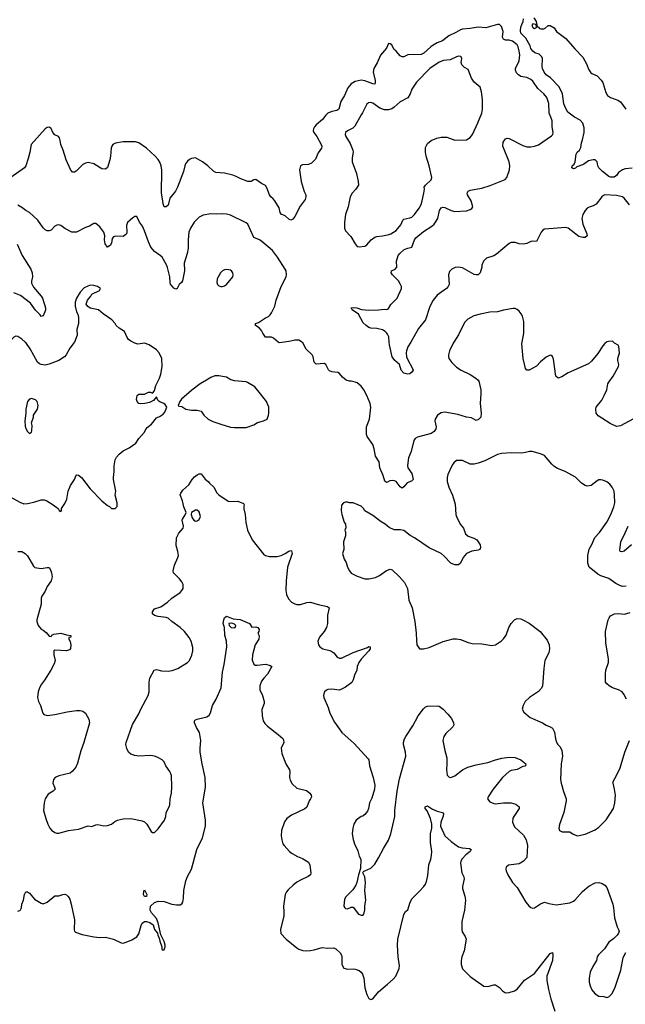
# Model space of a CAD drawing. Header units: inches. Extents: x 2001573 to 2220545, y 644482 to 846830.
# Tile 113 of 256: x 2076229 to 2082440, y 653201 to 663310. Entities that reach past the tile are written whole.
import ezdxf

# ---------------------------------------------------------------- set-up
doc = ezdxf.new("R2010")
doc.units = ezdxf.units.IN
doc.header["$MEASUREMENT"] = 0
for name, color, linetype in [('C0675', 7, 'Continuous'), ('C0676', 7, 'Continuous'), ('C0685', 7, 'Continuous'), ('C0686', 7, 'Continuous')]:
    doc.layers.add(name, color=color, linetype=linetype)

msp = doc.modelspace()

# ---------------------------------------------------------------- linework, layer by layer
at = {"layer": 'C0675', "color": 5}
for points, elevation in [([(2076131, 658410), (2076230, 658355), (2076270, 658340), (2076310, 658343), (2076375, 658355), (2076450, 658381), (2076481, 658381), (2076507, 658370), (2076571, 658330), (2076622, 658290), (2076634, 658270), (2076650, 658262), (2076658, 658270), (2076658, 658290), (2076690, 658341), (2076712, 658388), (2076727, 658470), (2076750, 658526), (2076789, 658590), (2076807, 658633), (2076810, 658636), (2076830, 658635), (2076864, 658610), (2076950, 658494), (2077071, 658370), (2077130, 658321), (2077151, 658311), (2077170, 658292), (2077207, 658293), (2077227, 658313), (2077228, 658350), (2077209, 658429), (2077213, 658470), (2077190, 658590), (2077190, 658610), (2077196, 658670), (2077196, 658730), (2077208, 658790), (2077220, 658820), (2077247, 658850), (2077290, 658883), (2077350, 658913), (2077418, 658962), (2077450, 659010), (2077506, 659070), (2077525, 659110), (2077537, 659123), (2077582, 659158), (2077630, 659221), (2077670, 659239), (2077700, 659260), (2077718, 659282), (2077738, 659330), (2077720, 659360), (2077706, 659370), (2077665, 659385), (2077654, 659394), (2077645, 659405), (2077630, 659438), (2077601, 659399), (2077560, 659380), (2077512, 659368), (2077465, 659365), (2077449, 659370), (2077433, 659390), (2077428, 659410), (2077433, 659450), (2077450, 659464), (2077510, 659464), (2077550, 659484), (2077570, 659486), (2077590, 659476), (2077599, 659481), (2077610, 659502), (2077625, 659555), (2077664, 659630), (2077675, 659670), (2077689, 659750), (2077685, 659830), (2077659, 659890), (2077630, 659922), (2077555, 659970), (2077510, 659989), (2077440, 659980), (2077410, 659989), (2077388, 660000)], 360), ([(2076789, 660000), (2076786, 659994), (2076744, 659936), (2076706, 659870), (2076689, 659850), (2076630, 659812), (2076530, 659772), (2076490, 659763), (2076449, 659769), (2076430, 659777), (2076410, 659794), (2076336, 659930), (2076290, 659994), (2076284, 660000)], 360), ([(2078945, 660000), (2078890, 659993), (2078881, 660000)], 340), ([(2080000, 658562), (2079990, 658557), (2079972, 658572), (2079957, 658630), (2079922, 658710), (2079915, 658770), (2079878, 658830), (2079865, 658905), (2079850, 658949), (2079792, 659030), (2079785, 659050), (2079787, 659130), (2079817, 659210), (2079830, 659330), (2079824, 659370), (2079789, 659450), (2079757, 659510), (2079730, 659549), (2079690, 659581), (2079671, 659589), (2079630, 659599), (2079610, 659599), (2079578, 659610), (2079541, 659641), (2079510, 659677), (2079490, 659689), (2079430, 659695), (2079405, 659705), (2079395, 659715), (2079370, 659769), (2079350, 659779), (2079270, 659774), (2079250, 659794), (2079239, 659850), (2079228, 659870), (2079166, 659926), (2079133, 659993), (2079124, 660000)], 340), ([(2076210, 657850), (2076250, 657849), (2076283, 657830), (2076307, 657807), (2076370, 657701), (2076385, 657685), (2076450, 657677), (2076510, 657687), (2076530, 657686), (2076543, 657663), (2076554, 657630), (2076560, 657590), (2076550, 657550), (2076511, 657490), (2076490, 657441), (2076454, 657390), (2076447, 657370), (2076447, 657310), (2076405, 657150), (2076405, 657130), (2076417, 657090), (2076450, 657051), (2076470, 657042), (2076499, 657019), (2076530, 656981), (2076550, 656978), (2076559, 656990), (2076580, 657000), (2076650, 657012), (2076710, 656994), (2076752, 656988), (2076754, 656970), (2076734, 656966), (2076732, 656950), (2076745, 656926), (2076752, 656892), (2076750, 656855), (2076738, 656842), (2076710, 656829), (2076590, 656837), (2076579, 656830), (2076578, 656790), (2076591, 656730), (2076582, 656698), (2076548, 656630), (2076483, 656530), (2076451, 656489), (2076431, 656450), (2076419, 656410), (2076411, 656350), (2076421, 656310), (2076441, 656270), (2076465, 656190), (2076477, 656177), (2076510, 656167), (2076590, 656175), (2076717, 656203), (2076810, 656217), (2076850, 656217), (2076876, 656210), (2076902, 656190), (2076939, 656130), (2076945, 656090), (2076887, 655890), (2076857, 655803), (2076823, 655677), (2076805, 655635), (2076770, 655593), (2076745, 655575), (2076630, 655547), (2076591, 655529), (2076576, 655510), (2076567, 655470), (2076587, 655430), (2076591, 655410), (2076571, 655390), (2076522, 655358), (2076491, 655310), (2076479, 655270), (2076473, 655190), (2076495, 655110), (2076518, 655050), (2076539, 655010), (2076555, 654990), (2076590, 654964), (2076610, 654957), (2076630, 654957), (2076730, 654987), (2076830, 654999), (2076930, 655034), (2076970, 655027), (2077010, 655044), (2077030, 655047), (2077090, 655034), (2077130, 655037), (2077169, 655051), (2077203, 655077), (2077230, 655091), (2077290, 655104), (2077368, 655108), (2077485, 655086), (2077510, 655074), (2077534, 655050), (2077577, 654977), (2077590, 654966), (2077610, 654966), (2077650, 655001), (2077715, 655090), (2077727, 655130), (2077730, 655170), (2077762, 655230), (2077768, 655250), (2077771, 655309), (2077784, 655370), (2077790, 655434), (2077787, 655550), (2077770, 655590), (2077726, 655650), (2077709, 655689), (2077689, 655710), (2077640, 655740), (2077610, 655750), (2077570, 655754), (2077450, 655750), (2077410, 655756), (2077370, 655769), (2077346, 655790), (2077327, 655827), (2077318, 655870), (2077320, 655890), (2077387, 656073), (2077450, 656183), (2077470, 656230), (2077547, 656370), (2077555, 656410), (2077556, 656510), (2077563, 656550), (2077606, 656630), (2077630, 656638), (2077684, 656624), (2077750, 656622), (2077792, 656628), (2077850, 656648), (2077950, 656710), (2077970, 656731), (2077995, 656785), (2078003, 656830), (2078003, 656863), (2077987, 656930), (2077968, 656968), (2077918, 657030), (2077875, 657070), (2077790, 657130), (2077750, 657165), (2077730, 657173), (2077650, 657183), (2077610, 657194), (2077590, 657210), (2077590, 657230), (2077610, 657262), (2077677, 657283), (2077745, 657330), (2077790, 657371), (2077874, 657430), (2077892, 657448), (2077904, 657470), (2077904, 657510), (2077890, 657538), (2077869, 657570), (2077805, 657630), (2077801, 657650), (2077816, 657710), (2077852, 657790), (2077856, 657810), (2077851, 657850), (2077832, 657912), (2077838, 657990), (2077861, 658039), (2077904, 658090), (2077909, 658110), (2077895, 658170), (2077897, 658183), (2077922, 658218), (2077937, 658250), (2077912, 658310), (2077898, 658370), (2077876, 658430), (2077881, 658450), (2077902, 658478), (2077964, 658536), (2077998, 658590), (2078022, 658618), (2078050, 658638), (2078070, 658647), (2078090, 658648), (2078130, 658593), (2078161, 658570), (2078176, 658550), (2078219, 658510), (2078250, 658451), (2078271, 658431), (2078368, 658368), (2078390, 658364), (2078467, 658367), (2078524, 658344), (2078532, 658330), (2078526, 658314), (2078528, 658288), (2078541, 658230), (2078548, 658148), (2078565, 658070), (2078613, 657970), (2078730, 657821), (2078750, 657808), (2078790, 657797), (2078870, 657799), (2078910, 657810), (2078951, 657829), (2078990, 657855), (2079010, 657861), (2079016, 657856), (2079024, 657830), (2078974, 657690), (2078960, 657550), (2078958, 657450), (2078965, 657410), (2078984, 657364), (2079016, 657330), (2079050, 657311), (2079070, 657305), (2079110, 657306), (2079174, 657326), (2079210, 657329), (2079290, 657305), (2079385, 657285), (2079401, 657270), (2079385, 657195), (2079384, 657110), (2079377, 657070), (2079353, 657027), (2079304, 656970), (2079288, 656930), (2079293, 656893), (2079307, 656870), (2079338, 656850), (2079410, 656833), (2079430, 656823), (2079449, 656809), (2079485, 656765), (2079510, 656756), (2079530, 656756), (2079648, 656812), (2079796, 656864), (2079810, 656873), (2079822, 656870), (2079823, 656850), (2079811, 656830), (2079730, 656744), (2079706, 656710), (2079691, 656670), (2079685, 656630), (2079661, 656579), (2079648, 656532), (2079635, 656505), (2079570, 656458), (2079510, 656426), (2079430, 656437), (2079390, 656433), (2079374, 656426), (2079356, 656410), (2079344, 656376), (2079347, 656350), (2079391, 656250), (2079411, 656190), (2079458, 656098), (2079490, 656050), (2079533, 655993), (2079659, 655879), (2079803, 655723), (2079811, 655710), (2079816, 655650), (2079853, 655530), (2079870, 655450), (2079868, 655410), (2079841, 655319), (2079817, 655270), (2079807, 655210), (2079796, 655184), (2079770, 655149), (2079747, 655133), (2079730, 655129), (2079681, 655090), (2079657, 655050), (2079645, 655010), (2079640, 654950), (2079650, 654892), (2079662, 654850), (2079697, 654777), (2079710, 654722), (2079726, 654690), (2079725, 654595), (2079704, 654530), (2079688, 654452), (2079676, 654424), (2079645, 654375), (2079574, 654306), (2079561, 654279), (2079552, 654210), (2079562, 654190), (2079570, 654185), (2079590, 654183), (2079630, 654199), (2079650, 654199), (2079705, 654125), (2079730, 654115), (2079750, 654118), (2079761, 654139), (2079769, 654170), (2079769, 654211), (2079780, 654270), (2079769, 654370), (2079777, 654450), (2079769, 654510), (2079748, 654550), (2079756, 654564), (2079768, 654572), (2079830, 654599), (2079870, 654641), (2079910, 654705), (2079959, 654801), (2080000, 654869)], 340), ([(2080000, 658111), (2079977, 658130), (2079935, 658155), (2079850, 658219), (2079770, 658269), (2079755, 658290), (2079730, 658314), (2079648, 658348), (2079610, 658349), (2079590, 658355), (2079570, 658355), (2079550, 658348), (2079530, 658326), (2079526, 658270), (2079531, 658230), (2079558, 658150), (2079571, 658130), (2079572, 658092), (2079565, 658070), (2079571, 658049), (2079571, 658010), (2079551, 657950), (2079552, 657870), (2079538, 657830), (2079558, 657770), (2079578, 657738), (2079591, 657690), (2079611, 657650), (2079630, 657627), (2079690, 657596), (2079770, 657571), (2079810, 657571), (2079878, 657582), (2079918, 657602), (2079990, 657655), (2080000, 657658)], 360), ([(2076210, 654157), (2076230, 654163), (2076237, 654170), (2076247, 654190), (2076252, 654230), (2076266, 654270), (2076277, 654330), (2076290, 654356), (2076310, 654355), (2076330, 654343), (2076381, 654281), (2076450, 654239), (2076470, 654233), (2076510, 654249), (2076590, 654314), (2076630, 654315), (2076670, 654330), (2076690, 654333), (2076710, 654326), (2076727, 654307), (2076741, 654281), (2076758, 654230), (2076792, 654070), (2076786, 653966), (2076791, 653951), (2076802, 653942), (2076870, 653917), (2076990, 653893), (2077050, 653888), (2077110, 653890), (2077189, 653869), (2077270, 653833), (2077290, 653830), (2077322, 653838), (2077378, 653862), (2077430, 653893), (2077450, 653924), (2077474, 654010), (2077486, 654034), (2077510, 654051), (2077530, 654051), (2077562, 654042), (2077596, 654016), (2077612, 653970), (2077642, 653930), (2077645, 653910), (2077660, 653880), (2077665, 653850), (2077685, 653790), (2077687, 653767), (2077690, 653762), (2077710, 653762), (2077719, 653790), (2077719, 653810), (2077710, 653846), (2077675, 653915), (2077650, 654038), (2077630, 654082), (2077579, 654139), (2077566, 654166), (2077569, 654210), (2077612, 654248), (2077650, 654259), (2077710, 654255), (2077790, 654230), (2077838, 654222), (2077876, 654224), (2077890, 654231), (2077901, 654250), (2077908, 654292), (2077911, 654370), (2077933, 654470), (2077950, 654514), (2077991, 654590), (2078045, 654790), (2078103, 654910), (2078135, 655030), (2078134, 655090), (2078108, 655270), (2078133, 655430), (2078131, 655530), (2078099, 655670), (2078081, 655790), (2078078, 655830), (2078086, 655910), (2078071, 655990), (2078042, 656042), (2078023, 656090), (2078021, 656110), (2078030, 656121), (2078050, 656128), (2078149, 656151), (2078172, 656168), (2078185, 656195), (2078205, 656270), (2078245, 656335), (2078294, 656450), (2078309, 656610), (2078326, 656690), (2078353, 656870), (2078349, 656929), (2078333, 656990), (2078328, 657068), (2078317, 657110), (2078321, 657150), (2078329, 657170), (2078350, 657186), (2078417, 657157), (2078490, 657153), (2078585, 657110), (2078610, 657074), (2078650, 657078), (2078670, 657071), (2078685, 657050), (2078682, 657030), (2078672, 657010), (2078684, 656984), (2078680, 656950), (2078644, 656890), (2078615, 656790), (2078614, 656734), (2078630, 656692), (2078644, 656684), (2078663, 656683), (2078752, 656692), (2078799, 656679), (2078814, 656670), (2078770, 656590), (2078731, 656550), (2078710, 656519), (2078691, 656470), (2078691, 656431), (2078719, 656370), (2078736, 656310), (2078736, 656290), (2078711, 656229), (2078717, 656163), (2078727, 656110), (2078743, 656083), (2078770, 656056), (2078881, 655970), (2078926, 655930), (2078935, 655915), (2078936, 655890), (2078911, 655830), (2078916, 655776), (2078959, 655670), (2078996, 655610), (2079000, 655590), (2078997, 655530), (2079004, 655504), (2079023, 655463), (2079070, 655419), (2079170, 655397), (2079204, 655370), (2079219, 655350), (2079220, 655330), (2079212, 655310), (2079197, 655290), (2079174, 655226), (2079152, 655208), (2079018, 655142), (2078970, 655110), (2078945, 655075), (2078915, 654985), (2078911, 654930), (2078916, 654890), (2078927, 654850), (2078941, 654830), (2078997, 654770), (2079024, 654750), (2079078, 654718), (2079130, 654697), (2079190, 654659), (2079206, 654630), (2079215, 654550), (2079211, 654530), (2079188, 654512), (2079110, 654477), (2079070, 654454), (2079034, 654426), (2078982, 654378), (2078965, 654355), (2078953, 654330), (2078934, 654210), (2078939, 654150), (2078936, 654110), (2078902, 653970), (2078908, 653928), (2078963, 653870), (2079070, 653781), (2079090, 653768), (2079133, 653753), (2079170, 653750), (2079210, 653754), (2079250, 653761), (2079330, 653785), (2079390, 653778), (2079450, 653781), (2079471, 653771), (2079517, 653730), (2079530, 653705), (2079534, 653690), (2079533, 653610), (2079553, 653573), (2079590, 653561), (2079650, 653564), (2079670, 653561), (2079710, 653549), (2079732, 653532), (2079745, 653510), (2079757, 653470), (2079770, 653370), (2079790, 653302), (2079810, 653262), (2079830, 653251), (2079850, 653256), (2079910, 653330), (2080000, 653409)], 320)]:
    msp.add_lwpolyline(points, dxfattribs=dict(at, elevation=elevation))
for points, elevation in [([(2078270, 659652), (2078230, 659652), (2078190, 659636), (2078143, 659610), (2078079, 659570), (2077995, 659505), (2077887, 659413), (2077871, 659390), (2077854, 659350), (2077862, 659342), (2077890, 659338), (2077934, 659310), (2077990, 659301), (2078050, 659301), (2078090, 659291), (2078116, 659250), (2078161, 659210), (2078210, 659185), (2078290, 659156), (2078390, 659127), (2078430, 659123), (2078550, 659123), (2078630, 659151), (2078666, 659174), (2078729, 659191), (2078768, 659210), (2078782, 659250), (2078784, 659270), (2078784, 659330), (2078759, 659390), (2078699, 659470), (2078639, 659539), (2078566, 659586), (2078550, 659592), (2078430, 659602), (2078393, 659613), (2078350, 659638), (2078330, 659644)], 360), ([(2076350, 659422), (2076330, 659415), (2076308, 659390), (2076291, 659311), (2076291, 659270), (2076281, 659190), (2076284, 659136), (2076290, 659114), (2076310, 659082), (2076330, 659062), (2076350, 659074), (2076354, 659090), (2076355, 659145), (2076349, 659170), (2076369, 659230), (2076369, 659251), (2076410, 659312), (2076419, 659350), (2076408, 659390), (2076390, 659408)], 380), ([(2078050, 658275), (2078030, 658273), (2077992, 658250), (2077987, 658230), (2077997, 658197), (2078013, 658173), (2078030, 658162), (2078050, 658166), (2078070, 658178), (2078084, 658210), (2078070, 658258)], 340), ([(2078405, 657115), (2078374, 657110), (2078378, 657090), (2078398, 657070), (2078430, 657066), (2078437, 657070), (2078445, 657090), (2078430, 657105)], 320), ([(2077510, 654307), (2077498, 654330), (2077501, 654359), (2077510, 654378), (2077532, 654330), (2077530, 654309)], 320)]:
    msp.add_lwpolyline(points, close=True, dxfattribs=dict(at, elevation=elevation))
at = {"layer": 'C0676', "color": 5}
for points, elevation in [([(2080000, 663040), (2079990, 663016), (2079930, 662945), (2079894, 662866), (2079861, 662810), (2079855, 662770), (2079873, 662687), (2079875, 662665), (2079871, 662649), (2079850, 662650), (2079770, 662681), (2079730, 662688), (2079670, 662676), (2079630, 662651), (2079594, 662610), (2079559, 662530), (2079521, 662470), (2079501, 662390), (2079483, 662377), (2079430, 662368), (2079389, 662350), (2079368, 662330), (2079335, 662285), (2079269, 662231), (2079253, 662210), (2079243, 662190), (2079240, 662170), (2079246, 662150), (2079275, 662110), (2079321, 662030), (2079326, 662010), (2079324, 661990), (2079290, 661943), (2079261, 661879), (2079222, 661838), (2079190, 661823), (2079130, 661821), (2079110, 661810), (2079104, 661796), (2079100, 661770), (2079116, 661650), (2079147, 661547), (2079163, 661510), (2079163, 661490), (2079155, 661465), (2079105, 661395), (2079050, 661289), (2079030, 661263), (2079010, 661253), (2078990, 661261), (2078950, 661295), (2078910, 661314), (2078901, 661330), (2078890, 661379), (2078845, 661450), (2078829, 661470), (2078804, 661490), (2078790, 661510), (2078765, 661584), (2078749, 661609), (2078707, 661627), (2078650, 661669), (2078630, 661665), (2078602, 661650), (2078570, 661648), (2078495, 661675), (2078450, 661701), (2078414, 661714), (2078330, 661735), (2078241, 661741), (2078216, 661756), (2078157, 661810), (2078105, 661850), (2078030, 661890), (2077990, 661886), (2077970, 661875), (2077950, 661858), (2077930, 661830), (2077921, 661810), (2077908, 661750), (2077848, 661590), (2077825, 661550), (2077770, 661476), (2077753, 661407), (2077730, 661390), (2077710, 661389), (2077699, 661419), (2077694, 661470), (2077682, 661530), (2077685, 661765), (2077678, 661810), (2077666, 661846), (2077650, 661873), (2077618, 661910), (2077530, 661991), (2077450, 662046), (2077416, 662056), (2077290, 662055), (2077210, 662042), (2077185, 662030), (2077173, 662010), (2077168, 661990), (2077161, 661910), (2077153, 661870), (2077129, 661791), (2077110, 661774), (2077070, 661778), (2076990, 661829), (2076930, 661844), (2076902, 661838), (2076877, 661823), (2076807, 661753), (2076790, 661744), (2076770, 661745), (2076750, 661773), (2076704, 661870), (2076675, 661970), (2076649, 662029), (2076645, 662070), (2076637, 662097), (2076628, 662110), (2076588, 662128), (2076570, 662150), (2076550, 662193), (2076530, 662207), (2076510, 662204), (2076489, 662190), (2076347, 662030), (2076333, 661950), (2076316, 661884), (2076290, 661809), (2076279, 661790), (2076136, 661690)], 320), ([(2080000, 662383), (2079970, 662384), (2079922, 662402), (2079850, 662453), (2079830, 662460), (2079805, 662455), (2079790, 662441), (2079746, 662354), (2079730, 662334), (2079665, 662215), (2079645, 662195), (2079590, 662170), (2079571, 662150), (2079568, 662130), (2079575, 662110), (2079618, 662038), (2079647, 661970), (2079649, 661950), (2079639, 661890), (2079639, 661850), (2079682, 661730), (2079700, 661650), (2079704, 661610), (2079676, 661570), (2079639, 661530), (2079617, 661490), (2079596, 661390), (2079570, 661310), (2079561, 661230), (2079561, 661170), (2079570, 661142), (2079625, 661085), (2079668, 661008), (2079690, 660982), (2079710, 660978), (2079770, 660986), (2079790, 660999), (2079832, 661050), (2079870, 661077), (2079890, 661084), (2079950, 661090), (2080000, 661101)], 340), ([(2078881, 660000), (2078830, 660039), (2078810, 660049), (2078749, 660050), (2078722, 660090), (2078710, 660118), (2078685, 660145), (2078648, 660170), (2078648, 660190), (2078678, 660202), (2078750, 660248), (2078779, 660261), (2078799, 660281), (2078810, 660301), (2078844, 660370), (2078858, 660430), (2078911, 660569), (2078960, 660670), (2078964, 660690), (2078960, 660730), (2078952, 660750), (2078873, 660873), (2078821, 660941), (2078713, 661033), (2078688, 661048), (2078630, 661072), (2078570, 661211), (2078550, 661225), (2078390, 661303), (2078350, 661314), (2078310, 661318), (2078250, 661314), (2078190, 661317), (2078110, 661304), (2078070, 661283), (2078019, 661230), (2077980, 661170), (2077964, 661130), (2077955, 661050), (2077957, 660963), (2077946, 660910), (2077917, 660810), (2077918, 660730), (2077898, 660630), (2077887, 660613), (2077864, 660590), (2077843, 660550), (2077830, 660542), (2077810, 660553), (2077776, 660596), (2077771, 660611), (2077770, 660670), (2077746, 660766), (2077733, 660793), (2077690, 660870), (2077670, 660890), (2077610, 660930), (2077573, 660973), (2077548, 661030), (2077510, 661143), (2077487, 661190), (2077457, 661230), (2077430, 661289), (2077410, 661289), (2077390, 661277), (2077334, 661226), (2077323, 661197), (2077326, 661130), (2077323, 661110), (2077317, 661103), (2077290, 661085), (2077212, 661088), (2077190, 661081), (2077178, 661062), (2077170, 661015), (2077157, 660990), (2077130, 660975), (2077106, 661010), (2077099, 661050), (2077101, 661090), (2077092, 661130), (2077050, 661184), (2077010, 661217), (2076990, 661218), (2076945, 661190), (2076904, 661176), (2076810, 661130), (2076762, 661130), (2076690, 661167), (2076650, 661196), (2076630, 661205), (2076610, 661201), (2076590, 661190), (2076550, 661149), (2076530, 661143), (2076510, 661143), (2076490, 661153), (2076470, 661173), (2076413, 661253), (2076330, 661330), (2076290, 661352), (2076250, 661383), (2076210, 661404)], 340), ([(2076204, 661004), (2076253, 660890), (2076342, 660750), (2076356, 660710), (2076360, 660670), (2076350, 660626), (2076350, 660605), (2076370, 660564), (2076450, 660473), (2076464, 660450), (2076494, 660350), (2076494, 660326), (2076470, 660268), (2076450, 660262), (2076440, 660279), (2076390, 660327), (2076339, 660399), (2076238, 660478), (2076170, 660504)], 340), ([(2077388, 660000), (2077370, 660009), (2077346, 660026), (2077330, 660048), (2077304, 660110), (2077250, 660144), (2077219, 660170), (2077209, 660189), (2077175, 660230), (2077084, 660290), (2077038, 660330), (2076950, 660349), (2076926, 660366), (2076909, 660390), (2076924, 660430), (2076958, 660470), (2076970, 660491), (2077046, 660530), (2077058, 660550), (2077026, 660570), (2076990, 660582), (2076950, 660584), (2076890, 660557), (2076850, 660514), (2076811, 660450), (2076796, 660410), (2076796, 660370), (2076810, 660312), (2076825, 660285), (2076832, 660252), (2076830, 660190), (2076816, 660130), (2076818, 660070), (2076789, 660000)], 360), ([(2080000, 660080), (2079995, 660090), (2079976, 660110), (2079950, 660126), (2079890, 660140), (2079830, 660144), (2079810, 660151), (2079783, 660170), (2079750, 660197), (2079705, 660285), (2079639, 660330), (2079629, 660351), (2079650, 660356), (2079688, 660352), (2079735, 660335), (2079810, 660327), (2079910, 660330), (2079970, 660338), (2079990, 660333), (2080000, 660339)], 320), ([(2076284, 660000), (2076250, 660031), (2076210, 660058), (2076190, 660059), (2076170, 660050), (2076130, 660010), (2076124, 660000)], 360), ([(2079124, 660000), (2079110, 660011), (2079090, 660018), (2079050, 660019), (2079010, 660009), (2078945, 660000)], 340)]:
    msp.add_lwpolyline(points, dxfattribs=dict(at, elevation=elevation))
at = {"layer": 'C0676', "color": 5, "elevation": 360}
msp.add_lwpolyline([(2078350, 660744), (2078330, 660742), (2078310, 660732), (2078287, 660710), (2078255, 660650), (2078251, 660610), (2078258, 660590), (2078270, 660578), (2078290, 660571), (2078310, 660571), (2078330, 660579), (2078350, 660591), (2078414, 660670), (2078419, 660690), (2078415, 660710), (2078402, 660730), (2078390, 660737)], close=True, dxfattribs=at)
at = {"layer": 'C0685', "color": 5}
for points, elevation in [([(2080681, 660000), (2080675, 659990), (2080636, 659910), (2080627, 659870), (2080627, 659850), (2080631, 659830), (2080661, 659790), (2080710, 659744), (2080756, 659710), (2080850, 659666), (2080907, 659630), (2080931, 659610), (2080938, 659598), (2080958, 659510), (2080959, 659470), (2080950, 659370), (2080962, 659270), (2080957, 659230), (2080935, 659205), (2080910, 659194), (2080861, 659221), (2080810, 659230), (2080724, 659256), (2080590, 659281), (2080550, 659274), (2080513, 659250), (2080490, 659210), (2080488, 659190), (2080500, 659130), (2080497, 659110), (2080478, 659082), (2080450, 659060), (2080310, 659024), (2080285, 659010), (2080270, 658990), (2080245, 658875), (2080217, 658810), (2080206, 658734), (2080210, 658710), (2080249, 658650), (2080264, 658590), (2080247, 658573), (2080204, 658556), (2080184, 658536), (2080170, 658513), (2080150, 658501), (2080130, 658513), (2080090, 658567), (2080074, 658574), (2080050, 658578), (2080026, 658574), (2080000, 658562)], 340), ([(2080239, 660000), (2080210, 659950), (2080195, 659910), (2080191, 659890), (2080196, 659850), (2080205, 659825), (2080258, 659730), (2080263, 659710), (2080251, 659690), (2080230, 659675), (2080210, 659669), (2080170, 659682), (2080141, 659710), (2080125, 659770), (2080076, 659810), (2080050, 659850), (2080022, 659970), (2080019, 660000)], 320), ([(2082248, 660000), (2082230, 659984), (2082210, 659961), (2082158, 659882), (2082095, 659805), (2082063, 659777), (2081855, 659685), (2081790, 659642), (2081750, 659631), (2081729, 659650), (2081705, 659825), (2081693, 659853), (2081681, 659861), (2081670, 659864), (2081630, 659845), (2081570, 659798), (2081528, 659752), (2081454, 659710), (2081430, 659710), (2081415, 659730), (2081393, 659830), (2081378, 659982), (2081381, 660000)], 340), ([(2082570, 659235), (2082390, 659140), (2082350, 659133), (2082285, 659165), (2082162, 659242), (2082141, 659270), (2082137, 659310), (2082143, 659330), (2082198, 659402), (2082225, 659450), (2082250, 659510), (2082261, 659570), (2082270, 659590), (2082316, 659650), (2082369, 659750), (2082373, 659770), (2082364, 659810), (2082364, 659830), (2082379, 659890), (2082374, 659954), (2082368, 659968), (2082330, 659988), (2082318, 660000)], 340), ([(2082450, 657495), (2082410, 657491), (2082390, 657496), (2082342, 657522), (2082270, 657574), (2082190, 657599), (2082157, 657617), (2082071, 657690), (2082056, 657730), (2082057, 657810), (2082070, 657874), (2082098, 657922), (2082127, 657993), (2082174, 658046), (2082251, 658150), (2082292, 658230), (2082322, 658310), (2082333, 658350), (2082330, 658430), (2082325, 658470), (2082307, 658510), (2082280, 658540), (2082250, 658565), (2082210, 658583), (2082190, 658587), (2082170, 658584), (2082150, 658574), (2082090, 658528), (2082050, 658522), (2082030, 658526), (2081991, 658551), (2081930, 658612), (2081823, 658670), (2081744, 658703), (2081707, 658727), (2081685, 658745), (2081610, 658834), (2081572, 658852), (2081484, 658876), (2081456, 658876), (2081415, 658865), (2081379, 658861), (2081270, 658864), (2081170, 658856), (2081130, 658847), (2080998, 658782), (2080930, 658757), (2080890, 658747), (2080848, 658748), (2080770, 658783), (2080710, 658784), (2080680, 658760), (2080663, 658737), (2080620, 658640), (2080614, 658610), (2080614, 658570), (2080631, 658510), (2080669, 658429), (2080695, 658335), (2080702, 658230), (2080708, 658210), (2080745, 658130), (2080781, 658090), (2080802, 658030), (2080828, 658008), (2080887, 657987), (2080916, 657970), (2080950, 657919), (2080956, 657890), (2080947, 657870), (2080930, 657862), (2080865, 657855), (2080813, 657830), (2080777, 657790), (2080750, 657730), (2080728, 657712), (2080690, 657712), (2080650, 657730), (2080582, 657802), (2080550, 657828), (2080427, 657887), (2080279, 657990), (2080234, 658014), (2080170, 658065), (2080134, 658074), (2080070, 658072), (2080017, 658097), (2080000, 658111)], 360), ([(2082502, 657918), (2082430, 657855), (2082406, 657846), (2082389, 657849), (2082384, 657864), (2082393, 657950), (2082440, 658040), (2082469, 658111)], 340), ([(2080000, 657658), (2080030, 657667), (2080050, 657663), (2080124, 657590), (2080177, 657530), (2080205, 657470), (2080220, 657350), (2080254, 657270), (2080282, 657130), (2080295, 657010), (2080297, 656937), (2080303, 656890), (2080330, 656852), (2080370, 656851), (2080430, 656863), (2080573, 656927), (2080673, 656953), (2080710, 656953), (2080750, 656946), (2080830, 656915), (2080870, 656906), (2080970, 656901), (2081070, 656886), (2081110, 656893), (2081170, 656933), (2081190, 656954), (2081217, 656990), (2081247, 657070), (2081270, 657111), (2081305, 657150), (2081330, 657161), (2081370, 657158), (2081390, 657150), (2081454, 657114), (2081567, 657027), (2081638, 656938), (2081658, 656890), (2081663, 656850), (2081655, 656810), (2081616, 656730), (2081604, 656650), (2081591, 656469), (2081577, 656443), (2081550, 656414), (2081457, 656350), (2081414, 656310), (2081391, 656270), (2081383, 656230), (2081400, 656200), (2081464, 656144), (2081590, 656090), (2081627, 656067), (2081671, 656051), (2081695, 656035), (2081715, 655995), (2081725, 655925), (2081733, 655893), (2081748, 655870), (2081770, 655847), (2081790, 655810), (2081796, 655750), (2081784, 655670), (2081776, 655510), (2081782, 655470), (2081806, 655386), (2081835, 655310), (2081835, 655290), (2081810, 655170), (2081766, 655046), (2081759, 655010), (2081766, 654986), (2081791, 654971), (2081870, 654971), (2081907, 654947), (2081950, 654931), (2082030, 654947), (2082130, 654991), (2082170, 655021), (2082244, 655096), (2082319, 655210), (2082332, 655270), (2082338, 655350), (2082331, 655410), (2082315, 655470), (2082317, 655490), (2082351, 655549), (2082388, 655630), (2082436, 655790), (2082483, 655910)], 360), ([(2082453, 656333), (2082426, 656386), (2082408, 656408), (2082370, 656430), (2082310, 656451), (2082276, 656470), (2082251, 656491), (2082238, 656510), (2082236, 656590), (2082242, 656630), (2082269, 656709), (2082269, 656749), (2082241, 656910), (2082236, 657030), (2082265, 657150), (2082273, 657170), (2082290, 657190), (2082330, 657211), (2082370, 657213), (2082432, 657208), (2082490, 657224)], 360), ([(2080000, 654869), (2080012, 654888), (2080036, 654950), (2080077, 655130), (2080077, 655190), (2080100, 655390), (2080124, 655516), (2080188, 655750), (2080185, 655790), (2080166, 655870), (2080166, 655890), (2080175, 655925), (2080188, 655952), (2080261, 656059), (2080316, 656164), (2080370, 656236), (2080390, 656254), (2080410, 656263), (2080510, 656267), (2080530, 656263), (2080572, 656232), (2080621, 656181), (2080656, 656136), (2080677, 656090), (2080680, 656070), (2080672, 656050), (2080598, 655982), (2080579, 655950), (2080569, 655910), (2080588, 655808), (2080609, 655730), (2080610, 655670), (2080605, 655610), (2080612, 655552), (2080632, 655532), (2080650, 655531), (2080690, 655548), (2080771, 655609), (2080825, 655635), (2080910, 655660), (2081030, 655682), (2081110, 655712), (2081173, 655727), (2081250, 655737), (2081310, 655736), (2081367, 655710), (2081419, 655670), (2081415, 655650), (2081410, 655647), (2081390, 655644), (2081330, 655613), (2081270, 655600), (2081250, 655591), (2081180, 655530), (2081084, 655410), (2081033, 655330), (2081028, 655310), (2081050, 655279), (2081090, 655262), (2081110, 655258), (2081190, 655269), (2081270, 655268), (2081316, 655256), (2081351, 655230), (2081353, 655210), (2081296, 655130), (2081288, 655112), (2081284, 655070), (2081304, 655024), (2081396, 654936), (2081424, 654890), (2081436, 654830), (2081431, 654710), (2081396, 654670), (2081350, 654643), (2081242, 654630), (2081218, 654610), (2081216, 654590), (2081219, 654570), (2081235, 654530), (2081283, 654450), (2081330, 654401), (2081419, 654250), (2081450, 654211), (2081470, 654195), (2081488, 654188), (2081510, 654191), (2081570, 654231), (2081610, 654251), (2081656, 654236), (2081730, 654223), (2081870, 654243), (2081910, 654259), (2081924, 654270), (2082002, 654358), (2082065, 654415), (2082131, 654449), (2082170, 654453), (2082203, 654443), (2082230, 654426), (2082250, 654401), (2082311, 654229), (2082320, 654190), (2082331, 654090), (2082355, 653995), (2082371, 653970), (2082376, 653950), (2082371, 653930), (2082356, 653910), (2082323, 653877), (2082270, 653839), (2082227, 653770), (2082164, 653710), (2082153, 653690), (2082145, 653650), (2082108, 653590), (2082081, 653530), (2082071, 653470), (2082071, 653430), (2082079, 653390), (2082096, 653350), (2082110, 653331), (2082131, 653310), (2082170, 653285), (2082220, 653280), (2082250, 653271), (2082270, 653278), (2082302, 653310), (2082332, 653368), (2082394, 653550), (2082418, 653682), (2082446, 653734)], 340), ([(2080000, 653409), (2080060, 653460), (2080086, 653490), (2080120, 653570), (2080125, 653595), (2080112, 653690), (2080103, 653810), (2080106, 653870), (2080170, 654122), (2080186, 654154), (2080210, 654172), (2080234, 654250), (2080253, 654287), (2080330, 654362), (2080372, 654410), (2080390, 654434), (2080402, 654462), (2080415, 654525), (2080426, 654634), (2080446, 654690), (2080454, 654730), (2080455, 654770), (2080443, 654863), (2080441, 654950), (2080455, 655010), (2080457, 655050), (2080443, 655110), (2080407, 655187), (2080389, 655210), (2080389, 655230), (2080410, 655238), (2080464, 655204), (2080510, 655184), (2080565, 655170), (2080575, 655155), (2080573, 655133), (2080548, 655070), (2080544, 655030), (2080590, 654930), (2080653, 654873), (2080730, 654818), (2080766, 654806), (2080841, 654801), (2080859, 654790), (2080850, 654770), (2080804, 654736), (2080766, 654694), (2080754, 654670), (2080750, 654650), (2080764, 654550), (2080784, 654510), (2080787, 654490), (2080769, 654410), (2080769, 654389), (2080793, 654310), (2080800, 654270), (2080792, 654168), (2080764, 654050), (2080762, 653970), (2080766, 653946), (2080799, 653899), (2080808, 653870), (2080787, 653750), (2080765, 653690), (2080758, 653650), (2080757, 653610), (2080770, 653566), (2080850, 653485), (2080990, 653388), (2081030, 653385), (2081090, 653401), (2081110, 653401), (2081150, 653375), (2081180, 653340), (2081210, 653319), (2081250, 653321), (2081302, 653338), (2081330, 653356), (2081407, 653450), (2081510, 653516), (2081670, 653723), (2081692, 653732), (2081696, 653710), (2081692, 653650), (2081635, 653490), (2081635, 653445), (2081653, 653353), (2081677, 653257), (2081719, 653130)], 320)]:
    msp.add_lwpolyline(points, dxfattribs=dict(at, elevation=elevation))
at = {"layer": 'C0686', "color": 5}
for points, elevation in [([(2081503, 663330), (2081526, 663290), (2081532, 663252), (2081538, 663238), (2081550, 663234), (2081561, 663221), (2081575, 663215), (2081603, 663217), (2081617, 663223), (2081649, 663251), (2081671, 663251), (2081710, 663225), (2081736, 663190), (2081830, 663116), (2081921, 663010), (2082005, 662925), (2082044, 662850), (2082061, 662801), (2082085, 662765), (2082096, 662756), (2082153, 662733), (2082193, 662690), (2082210, 662665), (2082241, 662561), (2082257, 662530), (2082287, 662510), (2082363, 662483), (2082390, 662465), (2082445, 662390)], 280), ([(2080000, 660339), (2080010, 660344), (2080035, 660385), (2080100, 660450), (2080145, 660550), (2080144, 660570), (2080136, 660590), (2080113, 660630), (2080051, 660690), (2080039, 660710), (2080043, 660730), (2080078, 660750), (2080096, 660770), (2080094, 660830), (2080112, 660888), (2080126, 660910), (2080171, 660950), (2080210, 660965), (2080250, 660974), (2080279, 661050), (2080291, 661070), (2080370, 661136), (2080456, 661190), (2080480, 661210), (2080495, 661230), (2080516, 661270), (2080534, 661350), (2080550, 661378), (2080570, 661384), (2080590, 661381), (2080655, 661350), (2080690, 661342), (2080810, 661348), (2080850, 661360), (2080866, 661370), (2080875, 661390), (2080860, 661450), (2080823, 661510), (2080818, 661530), (2080829, 661550), (2080850, 661558), (2080970, 661580), (2081055, 661606), (2081207, 661670), (2081226, 661690), (2081253, 661770), (2081255, 661810), (2081249, 661850), (2081185, 662010), (2081188, 662052), (2081210, 662087), (2081230, 662093), (2081250, 662090), (2081390, 662017), (2081430, 662006), (2081470, 662003), (2081510, 662010), (2081550, 662026), (2081683, 662117), (2081696, 662130), (2081699, 662150), (2081691, 662210), (2081689, 662271), (2081678, 662310), (2081659, 662350), (2081655, 662450), (2081634, 662510), (2081604, 662550), (2081544, 662604), (2081490, 662678), (2081470, 662696), (2081430, 662715), (2081368, 662728), (2081343, 662743), (2081324, 662764), (2081313, 662790), (2081314, 662810), (2081350, 662887), (2081358, 662950), (2081353, 662987), (2081340, 663030), (2081330, 663052), (2081282, 663090), (2081250, 663098), (2081210, 663098), (2081191, 663111), (2081182, 663130), (2081187, 663190), (2081182, 663210), (2081170, 663239), (2081150, 663262), (2081130, 663262), (2081010, 663225), (2080930, 663233), (2080850, 663220), (2080770, 663213), (2080750, 663207), (2080703, 663177), (2080630, 663143), (2080566, 663094), (2080510, 663071), (2080470, 663048), (2080444, 663030), (2080375, 662965), (2080348, 662952), (2080211, 662949), (2080170, 662927), (2080150, 662928), (2080130, 662940), (2080090, 662985), (2080066, 663006), (2080045, 663050), (2080030, 663063), (2080010, 663064), (2080000, 663040)], 320), ([(2082510, 661787), (2082440, 661780), (2082411, 661770), (2082370, 661741), (2082350, 661709), (2082327, 661693), (2082290, 661694), (2082270, 661701), (2082207, 661750), (2082169, 661790), (2082158, 661810), (2082150, 661850), (2082130, 661872), (2082110, 661872), (2082061, 661859), (2082010, 661824), (2081942, 661798), (2081930, 661785), (2081910, 661779), (2081890, 661789), (2081895, 661810), (2081914, 661826), (2081925, 661850), (2081937, 661930), (2081946, 661950), (2081970, 661970), (2081984, 661996), (2081990, 662047), (2082002, 662078), (2082018, 662150), (2082019, 662199), (2082006, 662246), (2081978, 662278), (2081918, 662310), (2081850, 662362), (2081830, 662397), (2081810, 662447), (2081797, 662550), (2081762, 662622), (2081674, 662714), (2081630, 662745), (2081609, 662770), (2081591, 662810), (2081588, 662830), (2081590, 662910), (2081584, 662930), (2081556, 662956), (2081513, 662970), (2081490, 662985), (2081470, 663015), (2081463, 663043), (2081421, 663121), (2081367, 663170), (2081364, 663196), (2081370, 663234), (2081378, 663262), (2081394, 663290), (2081397, 663317)], 280), ([(2080000, 661101), (2080016, 661104), (2080034, 661110), (2080090, 661144), (2080137, 661203), (2080157, 661250), (2080170, 661263), (2080230, 661274), (2080250, 661284), (2080278, 661310), (2080325, 661375), (2080346, 661414), (2080356, 661450), (2080375, 661530), (2080381, 661570), (2080378, 661590), (2080390, 661610), (2080450, 661664), (2080457, 661690), (2080427, 661810), (2080397, 661910), (2080390, 661950), (2080390, 661998), (2080410, 662039), (2080450, 662070), (2080506, 662094), (2080550, 662105), (2080610, 662104), (2080690, 662073), (2080810, 662077), (2080850, 662101), (2080872, 662130), (2080929, 662250), (2080969, 662350), (2080975, 662390), (2080975, 662490), (2080965, 662570), (2080950, 662618), (2080889, 662669), (2080862, 662710), (2080830, 662798), (2080790, 662818), (2080765, 662845), (2080758, 662870), (2080762, 662910), (2080758, 662930), (2080753, 662933), (2080730, 662934), (2080710, 662929), (2080643, 662897), (2080574, 662890), (2080530, 662875), (2080434, 662810), (2080299, 662670), (2080250, 662595), (2080234, 662550), (2080210, 662509), (2080130, 662466), (2080069, 662411), (2080044, 662396), (2080010, 662383), (2080000, 662383)], 340), ([(2082482, 661410), (2082430, 661479), (2082410, 661492), (2082350, 661504), (2082230, 661511), (2082215, 661505), (2082199, 661490), (2082143, 661417), (2082110, 661398), (2082070, 661386), (2082050, 661374), (2082030, 661350), (2082006, 661310), (2081993, 661270), (2082004, 661210), (2082045, 661110), (2082048, 661090), (2082030, 661074), (2082006, 661074), (2081964, 661083), (2081855, 661170), (2081830, 661177), (2081610, 661159), (2081595, 661150), (2081578, 661130), (2081530, 661034), (2081490, 661037), (2081470, 661034), (2081429, 661011), (2081395, 661005), (2081350, 661010), (2081310, 661021), (2081270, 661021), (2081250, 661011), (2081119, 660901), (2081090, 660886), (2081017, 660863), (2080986, 660830), (2080970, 660790), (2080970, 660770), (2080950, 660710), (2080930, 660692), (2080910, 660690), (2080890, 660694), (2080770, 660763), (2080730, 660768), (2080696, 660764), (2080661, 660750), (2080637, 660723), (2080625, 660690), (2080632, 660590), (2080624, 660570), (2080605, 660550), (2080510, 660480), (2080470, 660429), (2080436, 660364), (2080392, 660228), (2080319, 660141), (2080239, 660000)], 320), ([(2081381, 660000), (2081400, 660090), (2081398, 660210), (2081385, 660265), (2081373, 660290), (2081350, 660319), (2081330, 660334), (2081310, 660345), (2081290, 660345), (2081190, 660327), (2081130, 660310), (2081050, 660306), (2080950, 660287), (2080885, 660270), (2080824, 660236), (2080790, 660202), (2080730, 660074), (2080681, 660000)], 340), ([(2080019, 660000), (2080013, 660053), (2080000, 660080)], 320), ([(2082318, 660000), (2082310, 660008), (2082267, 660007), (2082250, 660002), (2082248, 660000)], 340)]:
    msp.add_lwpolyline(points, dxfattribs=dict(at, elevation=elevation))
at = {"layer": 'C0686', "color": 5, "elevation": 280}
msp.add_lwpolyline([(2081490, 663266), (2081482, 663250), (2081492, 663230), (2081510, 663218), (2081528, 663230), (2081528, 663250), (2081522, 663262)], close=True, dxfattribs=at)

doc.saveas('drawing.dxf')
